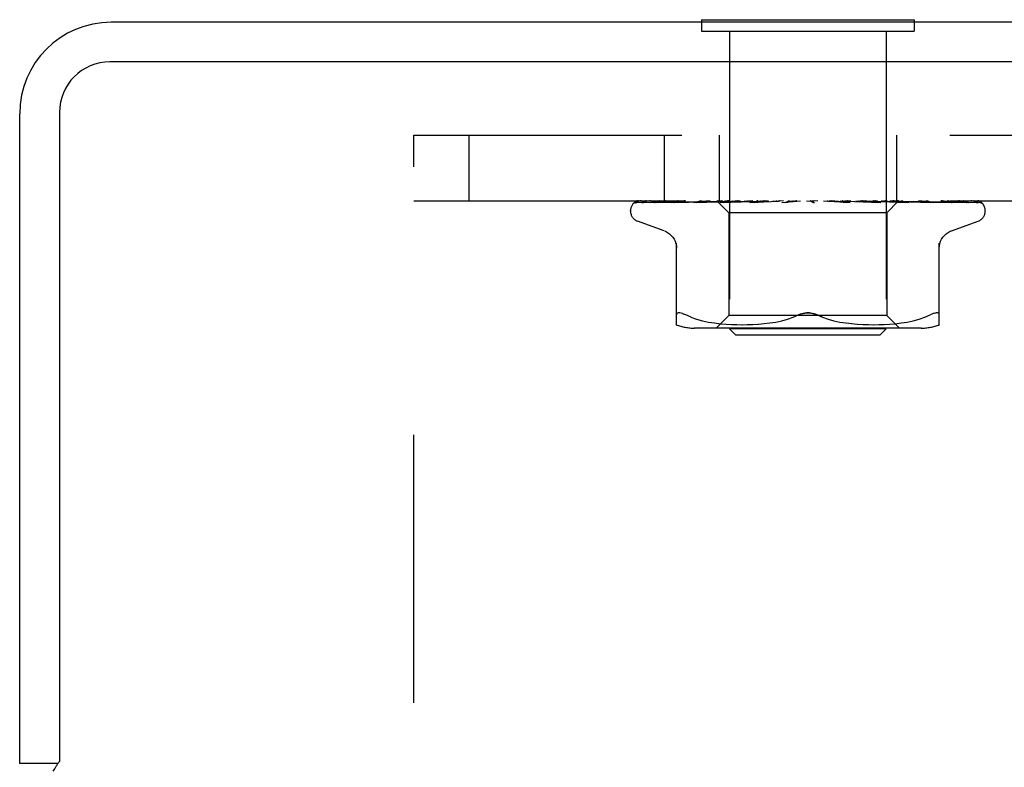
# Model space of a CAD drawing. Header units: inches. Extents: x 0 to 77.3, y 0 to 50.
# Tile 7 of 51: x 3.6 to 5.2, y 31.4 to 32.6. Entities that reach past the tile are written whole.
import ezdxf

# ---------------------------------------------------------------- set-up
doc = ezdxf.new("R2010")
doc.units = ezdxf.units.IN
doc.header["$LTSCALE"] = 4.25
doc.header["$MEASUREMENT"] = 0
doc.linetypes.add('HIDDEN', pattern=[0.2, 0.1, -0.1])
doc.layers.get('0').update_dxf_attribs({"linetype": 'CONTINUOUS'})
doc.layers.add('DEFAULT_2', color=8, linetype='HIDDEN')

msp = doc.modelspace()

# ---------------------------------------------------------------- linework, layer by layer
at = {"color": 3, "linetype": 'Continuous'}
for p, q in [((9.225031, 32.549572), (3.775031, 32.549572)), ((9.225031, 32.486572), (3.773031, 32.486572)), ((3.630031, 31.374572), (3.630031, 32.404572)), ((3.693031, 32.406572), (3.693031, 31.377631))]:
    msp.add_line(p, q, dxfattribs=at)
at = {"color": 7, "linetype": 'Continuous'}
for p, q in [((4.711531, 32.553572), (4.711531, 32.549572)), ((4.711531, 32.553572), (5.048531, 32.553572)), ((5.048531, 32.553572), (5.048531, 32.549572)), ((3.69092, 31.374572), (3.630031, 31.374572))]:
    msp.add_line(p, q, dxfattribs=at)
at = {"color": 3, "linetype": 'Continuous'}
msp.add_lwpolyline([(3.683382, 31.362247), (3.685627, 31.366123), (3.686255, 31.36719), (3.686876, 31.368228), (3.687501, 31.369256), (3.688129, 31.37027), (3.688764, 31.371279), (3.689411, 31.372288), (3.690075, 31.373305), (3.690761, 31.374336), (3.691476, 31.375393), (3.692233, 31.376493), (3.693031, 31.377631)], dxfattribs=at)
for centre, radius in [((3.775031, 32.404572), 0.145), ((3.773031, 32.406572), 0.08)]:
    msp.add_arc(centre, radius, 90, 180, dxfattribs=at)
at = {"layer": 'DEFAULT_2', "color": 8, "linetype": 'HIDDEN'}
for p, q in [((4.711531, 32.549572), (4.711531, 32.535572)), ((5.048531, 32.549572), (5.048531, 32.535572)), ((4.711531, 32.535572), (5.048531, 32.535572)), ((4.756031, 32.535572), (4.756031, 32.063572)), ((5.004031, 32.535572), (5.004031, 32.063572)), ((4.255031, 30.620572), (4.255031, 32.370572)), ((4.255031, 32.370572), (8.505031, 32.370572)), ((4.342331, 32.370572), (4.342331, 32.266572)), ((4.652331, 32.370572), (4.652331, 32.266572)), ((4.739531, 32.370572), (4.739531, 32.266572)), ((5.020531, 32.370572), (5.020531, 32.266572)), ((4.255031, 32.266572), (8.505031, 32.266572)), ((4.6084, 32.263929), (4.654557, 32.264603)), ((4.608998, 32.263929), (4.67708, 32.264929)), ((4.617625, 32.263929), (4.684136, 32.264929)), ((4.6194, 32.263929), (4.705549, 32.265238)), ((4.639229, 32.263929), (4.699655, 32.264929)), ((4.65494, 32.264603), (4.719146, 32.265531)), ((4.663786, 32.263924), (4.66388, 32.26393)), ((4.663876, 32.263929), (4.719002, 32.264929)), ((4.667772, 32.263929), (4.703431, 32.264604)), ((4.677365, 32.264929), (4.737191, 32.265785)), ((4.699235, 32.26393), (4.760033, 32.265239)), ((4.699371, 32.263939), (4.69924, 32.26393)), ((4.699655, 32.264929), (4.752659, 32.265785)), ((4.703431, 32.264604), (4.737528, 32.265238)), ((4.704002, 32.26393), (4.733433, 32.264604)), ((4.704965, 32.265238), (4.742308, 32.265785)), ((4.705549, 32.265238), (4.742461, 32.265785)), ((4.725021, 32.266572), (4.718729, 32.26596)), ((4.719002, 32.264929), (4.767134, 32.265786)), ((4.719265, 32.265531), (4.737242, 32.265785)), ((4.733433, 32.264604), (4.761604, 32.265239)), ((4.735779, 32.266572), (4.754781, 32.247571)), ((4.737243, 32.265785), (4.737167, 32.265808)), ((4.737191, 32.265785), (4.737218, 32.265808)), ((4.737528, 32.265238), (4.76747, 32.265786)), ((4.741153, 32.263931), (4.808189, 32.265787)), ((4.741407, 32.263947), (4.741157, 32.263931)), ((4.749392, 32.264715), (4.741413, 32.263947)), ((4.742462, 32.265785), (4.742279, 32.265808)), ((4.742309, 32.265785), (4.742431, 32.265808)), ((4.746622, 32.263931), (4.768762, 32.264606)), ((4.758399, 32.265562), (4.749392, 32.264715)), ((4.75266, 32.265785), (4.752371, 32.265808)), ((4.752411, 32.265785), (4.752617, 32.265808)), ((4.76949, 32.266572), (4.758399, 32.265562)), ((4.760033, 32.265239), (4.78595, 32.265786)), ((4.761213, 32.266572), (4.767076, 32.265808)), ((4.761604, 32.265239), (4.786364, 32.265786)), ((4.767471, 32.265785), (4.767076, 32.265808)), ((4.767134, 32.265785), (4.767408, 32.265808)), ((4.772527, 32.266572), (4.767408, 32.265808)), ((4.768762, 32.264606), (4.789986, 32.26524)), ((4.778841, 32.266572), (4.785863, 32.265808)), ((4.786364, 32.265786), (4.785863, 32.265808)), ((4.78595, 32.265787), (4.786269, 32.265808)), ((4.792672, 32.266572), (4.786269, 32.265808)), ((4.788402, 32.263951), (4.788137, 32.263934)), ((4.788142, 32.263934), (4.833076, 32.26579)), ((4.78843, 32.263953), (4.80092, 32.265074)), ((4.789986, 32.26524), (4.808668, 32.265787)), ((4.794134, 32.263935), (4.808179, 32.26461)), ((4.800125, 32.266572), (4.808054, 32.265808)), ((4.80092, 32.265074), (4.812714, 32.266116)), ((4.808295, 32.265791), (4.808054, 32.265808)), ((4.808179, 32.26461), (4.821688, 32.265244)), ((4.80819, 32.265787), (4.80852, 32.265808)), ((4.808668, 32.265787), (4.808295, 32.265791)), ((4.815975, 32.266572), (4.80852, 32.265808)), ((4.812714, 32.266116), (4.817943, 32.266572)), ((4.821688, 32.265244), (4.833614, 32.265791)), ((4.824298, 32.266572), (4.832846, 32.265808)), ((4.833077, 32.26579), (4.833354, 32.265808)), ((4.841593, 32.266572), (4.833354, 32.265808)), ((4.838663, 32.263953), (4.868601, 32.266572)), ((4.845134, 32.263978), (4.850532, 32.264646)), ((4.850485, 32.266572), (4.859344, 32.265808)), ((4.850532, 32.264646), (4.855819, 32.265278)), ((4.855819, 32.265278), (4.860561, 32.265823)), ((4.87774, 32.266572), (4.88659, 32.265808)), ((4.883559, 32.266572), (4.883935, 32.266377)), ((4.88536, 32.265788), (4.88524, 32.265898)), ((4.885444, 32.265712), (4.88536, 32.265788)), ((4.885492, 32.265669), (4.885444, 32.265712)), ((4.885606, 32.26557), (4.885546, 32.265623)), ((4.88631, 32.265032), (4.886326, 32.265022)), ((4.896021, 32.266572), (4.887127, 32.265808)), ((4.905078, 32.266572), (4.913598, 32.265808)), ((4.913215, 32.265797), (4.921583, 32.265251)), ((4.913794, 32.265794), (4.913598, 32.265808)), ((4.913795, 32.265794), (4.947016, 32.263938)), ((4.922863, 32.266572), (4.91412, 32.265808)), ((4.946817, 32.263953), (4.916957, 32.266572)), ((4.921583, 32.265251), (4.93103, 32.264617)), ((4.93103, 32.264617), (4.940813, 32.263943)), ((4.93151, 32.266572), (4.939393, 32.265808)), ((4.939201, 32.265788), (4.939882, 32.265808)), ((4.939201, 32.265788), (4.954575, 32.265242)), ((4.939708, 32.265788), (4.939393, 32.265808)), ((4.939709, 32.265788), (4.995949, 32.263932)), ((4.948158, 32.266572), (4.939882, 32.265808)), ((4.947026, 32.263938), (4.946826, 32.263952)), ((4.954575, 32.265242), (4.972021, 32.264607)), ((4.956082, 32.266572), (4.963043, 32.265808)), ((4.962925, 32.265786), (4.963481, 32.265808)), ((4.962925, 32.265787), (4.984745, 32.265239)), ((4.963372, 32.265786), (4.963043, 32.265808)), ((4.963372, 32.265786), (5.012843, 32.264604)), ((4.97099, 32.266572), (4.963481, 32.265808)), ((4.973608, 32.265965), (4.96674, 32.266572)), ((4.972021, 32.264607), (4.990197, 32.263932)), ((4.982679, 32.265147), (4.973608, 32.265965)), ((4.977905, 32.266572), (4.983692, 32.265808)), ((4.99567, 32.263949), (4.982679, 32.265147)), ((4.983615, 32.265785), (4.984063, 32.265808)), ((4.983615, 32.265786), (5.011091, 32.265239)), ((4.983992, 32.265785), (4.983692, 32.265808)), ((4.990535, 32.266572), (4.984063, 32.265808)), ((4.984745, 32.265239), (5.009555, 32.264605)), ((4.995958, 32.263932), (4.995676, 32.263949)), ((4.996191, 32.266572), (4.998454, 32.266189)), ((4.998454, 32.266189), (5.000595, 32.265808)), ((5.000543, 32.265785), (5.000885, 32.265808)), ((5.000543, 32.265786), (5.050578, 32.264929)), ((5.000837, 32.265785), (5.000595, 32.265808)), ((5.003537, 32.266189), (5.000885, 32.265808)), ((5.006085, 32.266572), (5.003537, 32.266189)), ((5.023522, 32.265812), (5.005281, 32.247571)), ((5.009555, 32.264605), (5.035458, 32.26393)), ((5.011091, 32.265239), (5.042367, 32.264604)), ((5.012843, 32.264604), (5.040598, 32.26393)), ((5.013104, 32.265785), (5.01334, 32.265808)), ((5.013105, 32.265785), (5.069713, 32.264929)), ((5.013306, 32.265785), (5.01314, 32.265808)), ((5.019944, 32.265962), (5.013406, 32.266572)), ((5.028431, 32.265143), (5.019944, 32.265962)), ((5.020847, 32.265785), (5.020976, 32.265808)), ((5.02095, 32.265785), (5.020874, 32.265808)), ((5.024243, 32.266572), (5.023495, 32.265785)), ((5.023495, 32.265785), (5.023501, 32.265791)), ((5.023495, 32.265785), (5.106338, 32.264603)), ((5.023501, 32.265791), (5.023518, 32.265808)), ((5.040594, 32.26393), (5.040391, 32.263944)), ((5.042367, 32.264604), (5.07506, 32.263929)), ((5.050578, 32.264929), (5.107592, 32.263929)), ((5.069713, 32.264929), (5.13423, 32.263929)), ((5.079365, 32.263934), (5.072725, 32.264704)), ((5.079406, 32.26393), (5.079373, 32.263933)), ((5.079794, 32.264929), (5.147072, 32.263929)), ((5.107593, 32.26393), (5.107823, 32.263912)), ((5.110995, 32.26393), (5.111106, 32.263925)), ((5.111106, 32.263925), (5.111251, 32.263911)), ((4.598781, 32.250075), (4.598781, 32.250905)), ((4.754781, 32.247571), (4.754781, 32.084548)), ((5.005281, 32.247571), (4.754781, 32.247571)), ((5.005281, 32.247571), (5.005281, 32.084548)), ((5.156766, 32.262254), (5.156711, 32.262307)), ((5.161281, 32.250075), (5.161281, 32.250905)), ((4.652039, 32.219021), (4.609747, 32.234414)), ((5.108022, 32.219021), (5.150314, 32.234414)), ((4.671697, 32.070064), (4.671697, 32.199286)), ((5.088364, 32.070064), (5.088364, 32.199286)), ((4.681083, 32.087717), (4.683522, 32.086745)), ((4.686281, 32.085483), (4.683522, 32.086745)), ((4.694743, 32.081877), (4.686281, 32.085483)), ((4.694713, 32.081887), (4.703603, 32.078812)), ((4.703554, 32.078826), (4.71296, 32.076303)), ((4.712908, 32.076316), (4.722516, 32.074301)), ((4.754781, 32.084548), (4.734781, 32.064548)), ((5.005281, 32.084548), (4.754781, 32.084548)), ((4.829273, 32.074312), (4.838773, 32.076297)), ((4.83869, 32.076278), (4.847997, 32.078773)), ((4.847949, 32.078758), (4.856866, 32.081844)), ((4.856845, 32.081836), (4.865447, 32.085483)), ((4.903216, 32.081836), (4.894614, 32.085483)), ((4.912064, 32.078773), (4.921371, 32.076278)), ((4.921288, 32.076297), (4.930788, 32.074312)), ((5.005281, 32.084548), (5.02528, 32.064548)), ((5.037546, 32.074301), (5.047153, 32.076316)), ((5.047101, 32.076303), (5.056507, 32.078826)), ((5.056459, 32.078812), (5.065348, 32.081887)), ((5.065319, 32.081877), (5.073781, 32.085483)), ((5.081084, 32.088393), (5.082902, 32.08879)), ((5.059623, 32.064548), (4.700438, 32.064548)), ((4.722465, 32.07431), (4.732052, 32.072789)), ((4.732002, 32.072796), (4.741421, 32.071685)), ((4.741366, 32.071691), (4.750348, 32.070921)), ((4.750266, 32.070926), (4.758999, 32.070437)), ((4.766031, 32.053572), (4.756031, 32.063572)), ((5.004031, 32.063572), (4.756031, 32.063572)), ((4.758884, 32.070442), (4.76738, 32.070152)), ((4.767236, 32.070155), (4.775691, 32.070068)), ((4.775521, 32.070068), (4.784117, 32.070149)), ((4.783928, 32.070145), (4.792705, 32.070436)), ((4.792506, 32.070427), (4.801591, 32.07094)), ((4.801396, 32.070926), (4.810689, 32.071724)), ((4.810508, 32.071705), (4.820002, 32.072832)), ((4.819848, 32.072811), (4.829393, 32.074334)), ((4.930668, 32.074334), (4.940213, 32.072811)), ((4.940059, 32.072832), (4.949553, 32.071705)), ((4.949373, 32.071724), (4.958665, 32.070926)), ((4.95847, 32.07094), (4.967555, 32.070427)), ((4.967356, 32.070436), (4.976133, 32.070145)), ((4.975944, 32.070149), (4.98454, 32.070068)), ((4.98437, 32.070068), (4.992825, 32.070155)), ((4.992681, 32.070152), (5.001177, 32.070442)), ((4.994031, 32.053572), (5.004031, 32.063572)), ((5.001063, 32.070437), (5.009795, 32.070926)), ((5.009713, 32.070921), (5.018695, 32.071691)), ((5.01864, 32.071685), (5.028059, 32.072796)), ((5.028009, 32.072789), (5.037597, 32.07431)), ((4.994031, 32.053572), (4.766031, 32.053572))]:
    msp.add_line(p, q, dxfattribs=at)
for points in [[(4.605673, 32.263238), (4.606005, 32.263401), (4.606526, 32.263607), (4.60712, 32.263776), (4.607763, 32.263887), (4.608403, 32.263929)], [(4.615475, 32.266572), (4.613851, 32.266191), (4.612219, 32.265755), (4.610681, 32.265291), (4.609229, 32.264797), (4.607854, 32.264264), (4.606555, 32.263685), (4.605679, 32.263241)], [(4.606169, 32.263172), (4.606134, 32.263146), (4.606077, 32.263106), (4.60612, 32.263134), (4.606272, 32.263224), (4.606546, 32.263366), (4.606926, 32.263531), (4.607406, 32.263693), (4.607961, 32.263825), (4.608562, 32.263907), (4.609001, 32.263929)], [(4.612258, 32.266572), (4.612036, 32.266492), (4.611362, 32.26623), (4.610717, 32.26595), (4.610104, 32.265657), (4.609523, 32.265356), (4.608975, 32.265051), (4.608463, 32.264746), (4.607986, 32.264447), (4.607549, 32.264158), (4.607153, 32.263885), (4.606805, 32.263638), (4.606169, 32.263172)], [(4.609817, 32.266572), (4.608849, 32.266202), (4.607977, 32.265805), (4.607841, 32.265737)], [(4.616503, 32.263786), (4.616711, 32.263833), (4.617194, 32.263905), (4.61763, 32.263929)], [(4.63039, 32.266572), (4.628663, 32.266292), (4.626376, 32.265892), (4.624154, 32.265475), (4.621999, 32.265042), (4.61991, 32.264592), (4.617894, 32.264126), (4.616508, 32.263785)], [(4.618213, 32.263801), (4.618143, 32.263764), (4.618001, 32.263693), (4.617973, 32.26368), (4.61807, 32.263717), (4.618305, 32.263788), (4.618666, 32.263864), (4.619138, 32.263919), (4.619401, 32.263929)], [(4.618709, 32.264072), (4.618381, 32.263892), (4.618213, 32.263801)], [(4.623966, 32.266572), (4.623712, 32.266483), (4.623033, 32.266226), (4.622379, 32.265955), (4.621754, 32.265673), (4.621156, 32.265386), (4.620589, 32.265099), (4.620056, 32.264817), (4.619559, 32.264546), (4.618709, 32.264072)], [(4.635884, 32.26389), (4.636093, 32.263916), (4.636347, 32.263929)], [(4.654208, 32.266572), (4.652266, 32.266325), (4.649332, 32.265934), (4.64642, 32.265527), (4.643536, 32.265105), (4.640683, 32.264668), (4.637866, 32.264218), (4.635891, 32.26389)], [(4.636342, 32.263929), (4.717666, 32.265238), (4.736168, 32.265531)], [(4.638856, 32.263922), (4.638779, 32.263894), (4.638721, 32.263876), (4.63879, 32.263891), (4.638995, 32.263918), (4.639227, 32.263929)], [(4.640153, 32.264506), (4.639667, 32.264274), (4.639265, 32.264091), (4.638963, 32.263963), (4.638856, 32.263922)], [(4.644855, 32.266572), (4.644339, 32.266388), (4.643527, 32.26607), (4.642754, 32.26574), (4.642022, 32.265407), (4.64134, 32.265083), (4.640153, 32.264506)], [(4.686129, 32.266572), (4.683966, 32.26634), (4.680468, 32.265952), (4.676947, 32.265547), (4.673413, 32.265129), (4.669867, 32.264696), (4.666315, 32.264249), (4.663795, 32.263925)], [(4.667999, 32.263992), (4.667848, 32.263953), (4.667721, 32.263928), (4.667747, 32.263929), (4.66777, 32.26393)], [(4.67417, 32.266572), (4.673522, 32.266333), (4.672645, 32.265978), (4.671819, 32.265619), (4.671053, 32.265273), (4.670339, 32.264945), (4.669674, 32.264644), (4.669073, 32.264385), (4.668544, 32.264174), (4.668127, 32.26403), (4.667999, 32.263992)], [(4.718729, 32.26596), (4.714717, 32.265557), (4.71065, 32.26514), (4.706529, 32.264709), (4.699379, 32.26394)], [(4.707385, 32.265072), (4.7067, 32.264768), (4.706055, 32.2645), (4.705457, 32.264274), (4.704934, 32.264106), (4.704506, 32.263998), (4.704191, 32.263946), (4.703999, 32.26393)], [(4.710845, 32.266572), (4.710389, 32.266396), (4.7096, 32.266069), (4.708835, 32.265732), (4.707385, 32.265072)], [(4.735852, 32.266572), (4.736131, 32.26638), (4.736444, 32.266189), (4.736789, 32.265998), (4.737167, 32.265808)], [(4.736154, 32.266572), (4.736468, 32.266298), (4.736728, 32.266082), (4.736937, 32.265923), (4.73709, 32.265823), (4.737183, 32.265785), (4.737191, 32.265785)], [(4.736788, 32.266572), (4.736995, 32.266298), (4.737145, 32.266082), (4.737237, 32.265923), (4.737272, 32.265823), (4.737249, 32.265785), (4.737243, 32.265785)], [(4.737592, 32.266572), (4.737448, 32.26638), (4.737337, 32.266189), (4.737261, 32.265998), (4.737218, 32.265808)], [(4.739323, 32.266572), (4.740016, 32.26638), (4.74074, 32.266189), (4.741494, 32.265998), (4.742279, 32.265808)], [(4.740719, 32.266572), (4.741129, 32.266298), (4.741491, 32.266082), (4.741808, 32.265923), (4.742073, 32.265823), (4.74228, 32.265785), (4.742309, 32.265785)], [(4.744479, 32.266572), (4.743917, 32.26638), (4.743388, 32.266189), (4.742893, 32.265998), (4.742431, 32.265808)], [(4.7426, 32.266572), (4.742692, 32.266298), (4.742725, 32.266082), (4.742699, 32.265923), (4.742615, 32.265823), (4.742462, 32.265785)], [(4.75198, 32.265872), (4.750499, 32.265164), (4.749769, 32.264831), (4.74905, 32.264533), (4.748368, 32.264286), (4.747739, 32.264102), (4.747189, 32.263988), (4.74674, 32.263937), (4.746612, 32.263931)], [(4.74788, 32.266572), (4.748961, 32.26638), (4.75007, 32.266189), (4.751206, 32.265998), (4.752371, 32.265808)], [(4.75032, 32.266572), (4.750811, 32.266298), (4.751261, 32.266082), (4.751675, 32.265923), (4.752042, 32.265823), (4.752355, 32.265785), (4.752411, 32.265785)], [(4.753539, 32.266572), (4.75273, 32.266222), (4.75198, 32.265872)], [(4.756266, 32.266572), (4.755306, 32.26638), (4.754378, 32.266189), (4.753482, 32.265998), (4.752617, 32.265808)], [(4.753379, 32.266572), (4.753353, 32.266298), (4.753269, 32.266082), (4.753124, 32.265923), (4.752924, 32.265823), (4.75266, 32.265785)], [(4.764609, 32.266572), (4.765163, 32.266298), (4.765685, 32.266082), (4.766181, 32.265923), (4.766638, 32.265823), (4.767045, 32.265785), (4.767134, 32.265785)], [(4.768735, 32.266572), (4.768592, 32.266298), (4.768393, 32.266082), (4.768136, 32.265923), (4.767827, 32.265823), (4.767471, 32.265785)], [(4.783069, 32.266572), (4.783671, 32.266297), (4.784246, 32.266081), (4.784799, 32.265923), (4.785322, 32.265824), (4.785812, 32.265786), (4.78595, 32.265787)], [(4.788114, 32.266572), (4.787859, 32.266298), (4.787553, 32.266082), (4.787192, 32.265923), (4.786786, 32.265823), (4.786364, 32.265786)], [(4.800676, 32.266572), (4.800499, 32.266487), (4.799893, 32.26618), (4.7993, 32.265862), (4.798703, 32.265539), (4.79809, 32.265215), (4.797451, 32.264899), (4.796781, 32.2646), (4.796092, 32.264339), (4.795388, 32.26413), (4.794716, 32.263994), (4.794116, 32.263935)], [(4.805034, 32.266572), (4.805653, 32.266298), (4.806261, 32.266082), (4.806864, 32.265923), (4.807448, 32.265823), (4.807998, 32.265785), (4.80819, 32.265787)], [(4.810815, 32.266572), (4.810487, 32.266317), (4.810119, 32.266112), (4.809711, 32.265954), (4.809268, 32.265847), (4.808797, 32.265793), (4.808668, 32.265787)], [(4.829709, 32.266572), (4.830327, 32.266298), (4.830946, 32.266082), (4.831571, 32.265923), (4.832187, 32.265823), (4.83278, 32.265785), (4.833077, 32.26579)], [(4.833614, 32.26579), (4.833436, 32.265785), (4.832846, 32.265808)], [(4.836017, 32.266572), (4.83557, 32.266298), (4.835086, 32.266082), (4.83456, 32.265923), (4.834006, 32.265823), (4.833614, 32.26579)], [(4.850457, 32.266572), (4.8503, 32.266477), (4.849916, 32.266231), (4.84955, 32.265984), (4.849176, 32.265728), (4.848784, 32.265464), (4.848363, 32.265195), (4.847897, 32.264923), (4.847372, 32.264654), (4.84679, 32.264404), (4.846147, 32.264187), (4.845479, 32.264031), (4.845047, 32.263968)], [(4.856204, 32.266572), (4.856799, 32.266298), (4.857405, 32.266082), (4.85803, 32.265923), (4.858656, 32.265823), (4.85927, 32.265785), (4.859876, 32.265808)], [(4.860561, 32.265823), (4.859957, 32.265785), (4.859344, 32.265808)], [(4.862811, 32.266572), (4.86229, 32.266298), (4.861742, 32.266082), (4.861161, 32.265923), (4.860561, 32.265823)], [(4.883935, 32.266377), (4.884109, 32.266298), (4.884682, 32.266082), (4.885283, 32.265923), (4.885897, 32.265823), (4.88651, 32.265785), (4.887126, 32.265808)], [(4.883935, 32.266377), (4.884346, 32.266177), (4.884793, 32.265944), (4.885219, 32.265709), (4.885626, 32.26547), (4.886015, 32.265227), (4.88631, 32.265032)], [(4.88524, 32.265898), (4.885183, 32.265949), (4.885099, 32.266023), (4.884988, 32.266118), (4.884842, 32.266236), (4.884672, 32.266365), (4.884492, 32.266491), (4.884371, 32.266572)], [(4.885331, 32.265809), (4.885369, 32.26578), (4.885453, 32.265706), (4.885586, 32.26559), (4.88577, 32.265435), (4.886009, 32.265247), (4.88631, 32.265032)], [(4.885832, 32.265384), (4.885749, 32.265451), (4.885674, 32.265513)], [(4.886326, 32.265022), (4.886249, 32.265074), (4.886129, 32.265158), (4.886021, 32.265238), (4.885922, 32.265313)], [(4.886326, 32.265022), (4.886654, 32.264815), (4.887063, 32.264593), (4.88753, 32.264383), (4.88805, 32.264199), (4.888621, 32.264054), (4.889217, 32.263962), (4.889809, 32.263929), (4.890396, 32.263953)], [(4.890226, 32.266572), (4.889651, 32.266298), (4.889058, 32.266082), (4.888443, 32.265923), (4.88782, 32.265823), (4.887204, 32.265785), (4.88659, 32.265808)], [(4.910787, 32.266572), (4.911273, 32.266298), (4.911791, 32.266082), (4.912347, 32.265923), (4.912927, 32.265823), (4.913215, 32.265797)], [(4.913215, 32.265797), (4.913516, 32.265785), (4.91412, 32.265808)], [(4.917273, 32.266572), (4.916664, 32.266298), (4.916049, 32.266082), (4.915421, 32.265923), (4.914797, 32.265823), (4.914191, 32.265785), (4.913794, 32.265794)], [(4.940853, 32.263942), (4.940706, 32.263953), (4.94007, 32.26404), (4.939404, 32.264199), (4.938741, 32.26442), (4.938115, 32.264679), (4.937527, 32.264963), (4.93698, 32.265258), (4.936464, 32.265555), (4.935965, 32.265852), (4.93547, 32.266145), (4.934961, 32.266433), (4.934703, 32.266572)], [(4.936903, 32.266572), (4.937307, 32.266298), (4.937752, 32.266082), (4.938243, 32.265923), (4.938767, 32.265823), (4.939201, 32.265788)], [(4.942975, 32.266572), (4.942353, 32.266298), (4.941737, 32.266082), (4.94112, 32.265923), (4.940518, 32.265823), (4.939944, 32.265785), (4.939708, 32.265788)], [(4.960963, 32.266572), (4.961271, 32.266298), (4.961627, 32.266082), (4.962035, 32.265923), (4.962485, 32.265823), (4.962925, 32.265786)], [(4.966401, 32.266572), (4.96579, 32.266298), (4.965195, 32.266082), (4.964612, 32.265923), (4.964052, 32.265823), (4.963531, 32.265785), (4.963372, 32.265786)], [(4.982099, 32.266572), (4.982299, 32.266298), (4.982552, 32.266082), (4.982863, 32.265923), (4.983222, 32.265823), (4.983615, 32.265785)], [(4.986065, 32.265271), (4.984713, 32.26595), (4.984045, 32.266278), (4.983402, 32.266572)], [(4.986705, 32.266572), (4.986127, 32.266298), (4.985576, 32.266082), (4.985046, 32.265923), (4.98455, 32.265823), (4.9841, 32.265785), (4.983992, 32.265785)], [(4.983992, 32.265786), (5.045149, 32.264604), (5.062655, 32.26426), (5.079411, 32.263929)], [(4.990209, 32.263933), (4.990099, 32.263938), (4.989548, 32.264), (4.988901, 32.264137), (4.988195, 32.264352), (4.98748, 32.264624), (4.986763, 32.264937), (4.986065, 32.265271)], [(4.999546, 32.266572), (4.99963, 32.266298), (4.999772, 32.266082), (4.999974, 32.265923), (5.00023, 32.265823), (5.000543, 32.265785)], [(5.003154, 32.266572), (5.00263, 32.266298), (5.002141, 32.266082), (5.001685, 32.265923), (5.00127, 32.265823), (5.000908, 32.265785), (5.000837, 32.265785)], [(5.000837, 32.265786), (5.071471, 32.264603), (5.091671, 32.26426), (5.111, 32.263929)], [(5.010278, 32.266572), (5.011043, 32.26638), (5.011774, 32.266189), (5.012474, 32.265998), (5.01314, 32.265808)], [(5.012673, 32.266572), (5.012639, 32.266298), (5.012665, 32.266082), (5.012751, 32.265923), (5.012893, 32.265823), (5.013104, 32.265785)], [(5.015153, 32.266572), (5.014701, 32.266298), (5.014293, 32.266082), (5.013926, 32.265923), (5.013608, 32.265823), (5.013347, 32.265785), (5.013306, 32.265785)], [(5.01708, 32.266572), (5.016189, 32.26638), (5.015269, 32.266189), (5.014319, 32.265998), (5.01334, 32.265808)], [(5.019658, 32.266572), (5.020013, 32.26638), (5.020334, 32.266189), (5.020621, 32.265998), (5.020874, 32.265808)], [(5.021005, 32.266572), (5.020855, 32.266298), (5.020763, 32.266082), (5.02073, 32.265923), (5.020755, 32.265823), (5.020847, 32.265785)], [(5.020848, 32.265785), (5.102626, 32.264603), (5.125954, 32.26426), (5.148264, 32.263929)], [(5.022269, 32.266572), (5.021905, 32.266298), (5.021593, 32.266082), (5.021329, 32.265923), (5.021119, 32.265823), (5.020968, 32.265785), (5.02095, 32.265785)], [(5.023121, 32.266572), (5.022633, 32.26638), (5.022113, 32.266189), (5.021561, 32.265998), (5.020976, 32.265808)], [(5.023991, 32.266572), (5.023923, 32.26638), (5.023822, 32.266189), (5.023687, 32.265998), (5.023518, 32.265808)], [(5.040383, 32.263944), (5.037209, 32.264267), (5.028431, 32.265143)], [(5.03194, 32.265051), (5.030349, 32.265787), (5.029528, 32.266157), (5.028682, 32.266511), (5.028528, 32.266572)], [(5.029771, 32.265531), (5.089365, 32.264603), (5.111108, 32.26426), (5.131888, 32.263929)], [(5.03546, 32.263931), (5.035137, 32.263957), (5.034672, 32.26404), (5.034092, 32.264197), (5.033427, 32.264426), (5.0327, 32.264717), (5.03194, 32.265051)], [(5.072725, 32.264704), (5.068875, 32.265135), (5.065058, 32.265553), (5.061275, 32.265957), (5.055276, 32.266572)], [(5.070557, 32.265688), (5.06976, 32.266034), (5.068928, 32.266373), (5.068396, 32.266572)], [(5.075062, 32.26393), (5.07506, 32.26393), (5.074972, 32.263939), (5.074745, 32.26398), (5.074384, 32.264075), (5.073908, 32.264233), (5.073339, 32.264453), (5.072711, 32.264718), (5.072031, 32.26502), (5.070557, 32.265688)], [(5.111242, 32.263911), (5.108986, 32.264237), (5.105789, 32.264685), (5.102577, 32.265119), (5.099356, 32.265539), (5.096126, 32.265945), (5.092896, 32.266334), (5.090842, 32.266572)], [(5.107796, 32.263918), (5.107758, 32.263928), (5.10756, 32.263989), (5.107234, 32.26411), (5.106791, 32.264294), (5.106255, 32.264534), (5.105656, 32.264811), (5.104993, 32.265123), (5.104264, 32.26546), (5.103478, 32.265811), (5.102632, 32.266164), (5.10174, 32.266502), (5.101543, 32.266572)], [(5.106338, 32.264603), (5.152639, 32.263929), (5.153031, 32.263908), (5.153415, 32.263864), (5.15379, 32.263797), (5.154154, 32.26371), (5.154505, 32.263603), (5.154841, 32.263479), (5.155162, 32.263339), (5.155466, 32.263187), (5.155752, 32.263023), (5.156016, 32.262853), (5.156257, 32.262682), (5.15646, 32.262523), (5.15661, 32.262396), (5.156712, 32.262304), (5.156759, 32.262261), (5.156764, 32.262255)], [(5.134958, 32.263853), (5.133276, 32.264185), (5.130856, 32.264641), (5.12838, 32.265082), (5.125856, 32.265507), (5.123281, 32.265918), (5.120664, 32.266312), (5.118834, 32.266572)], [(5.13075, 32.26482), (5.130159, 32.265118), (5.129529, 32.265425), (5.128863, 32.265734), (5.128163, 32.266038), (5.127433, 32.266329), (5.126759, 32.266572)], [(5.132691, 32.263834), (5.132736, 32.263822), (5.132799, 32.263803), (5.132729, 32.263831), (5.132517, 32.263925), (5.132191, 32.264082), (5.131778, 32.264291), (5.13075, 32.26482)], [(5.131889, 32.263929), (5.132236, 32.26391), (5.13255, 32.263865), (5.132691, 32.263834)], [(5.134225, 32.263929), (5.134687, 32.263898), (5.134959, 32.263855)], [(5.149975, 32.263637), (5.14887, 32.264001), (5.147244, 32.264495), (5.145534, 32.264966), (5.143746, 32.265416), (5.141877, 32.265846), (5.139925, 32.266257), (5.138277, 32.266572)], [(5.149118, 32.263491), (5.149151, 32.263474), (5.149117, 32.263493), (5.148967, 32.263583), (5.148704, 32.263746), (5.148348, 32.263968), (5.147929, 32.264228), (5.14745, 32.264517), (5.146927, 32.264821), (5.14636, 32.265135), (5.145754, 32.265451), (5.145113, 32.265764), (5.144435, 32.266068), (5.143724, 32.266356), (5.143131, 32.266572)], [(5.147071, 32.263929), (5.147482, 32.263909), (5.148025, 32.263835), (5.148488, 32.263725), (5.148843, 32.263608), (5.149061, 32.263518), (5.149118, 32.263491)], [(5.14826, 32.263929), (5.148839, 32.263892), (5.149418, 32.263795), (5.149909, 32.26366), (5.149966, 32.263641)], [(5.156938, 32.262127), (5.156094, 32.262952), (5.154967, 32.263819), (5.153818, 32.264523), (5.152637, 32.265118), (5.151404, 32.265644), (5.150093, 32.266115), (5.148572, 32.266572)], [(5.15642, 32.262591), (5.156299, 32.262707), (5.15616, 32.262838), (5.156008, 32.262978), (5.155844, 32.263127), (5.155667, 32.263282), (5.155479, 32.263443), (5.155279, 32.26361), (5.155067, 32.26378), (5.154844, 32.263954), (5.15461, 32.26413), (5.154366, 32.264308), (5.154111, 32.264487), (5.153847, 32.264665), (5.153573, 32.264844), (5.153289, 32.265021), (5.152995, 32.265198), (5.152691, 32.265372), (5.152378, 32.265544), (5.152055, 32.265713), (5.151723, 32.265878), (5.151381, 32.266038), (5.151032, 32.266193), (5.150674, 32.266342), (5.150308, 32.266485), (5.15007, 32.266572)], [(5.156711, 32.262307), (5.156599, 32.262417), (5.15642, 32.262591)], [(4.652506, 32.218851), (4.654424, 32.218074), (4.657684, 32.216363), (4.66072, 32.214242), (4.663482, 32.21173), (4.665916, 32.208873), (4.667962, 32.205719), (4.669586, 32.202331), (4.67076, 32.198777), (4.671464, 32.195114), (4.671697, 32.191443)], [(5.088364, 32.191443), (5.088597, 32.195114), (5.089301, 32.198777), (5.090475, 32.202331), (5.092099, 32.205719), (5.094145, 32.208873), (5.096579, 32.21173), (5.099341, 32.214242), (5.102378, 32.216363), (5.105637, 32.218074), (5.107555, 32.218851)], [(4.681083, 32.087717), (4.678978, 32.088393), (4.677159, 32.08879), (4.675605, 32.088924), (4.674295, 32.08879), (4.673225, 32.088393), (4.672411, 32.087717), (4.671884, 32.086745), (4.671697, 32.085483)], [(4.865447, 32.085483), (4.866704, 32.086062), (4.868028, 32.086605), (4.869425, 32.087116), (4.870878, 32.087579), (4.872376, 32.087983), (4.873907, 32.088322), (4.875462, 32.088586), (4.877016, 32.088776), (4.878537, 32.088887), (4.880031, 32.088921)], [(4.880031, 32.088921), (4.877644, 32.088833), (4.875205, 32.088549), (4.872729, 32.088065), (4.870253, 32.087389), (4.86782, 32.086529), (4.865447, 32.085483)], [(4.894614, 32.085483), (4.892238, 32.08653), (4.889803, 32.08739), (4.887327, 32.088066), (4.884851, 32.08855), (4.882414, 32.088834), (4.880031, 32.088921)], [(4.880031, 32.088921), (4.881939, 32.088863), (4.883861, 32.088687), (4.885797, 32.088387), (4.887708, 32.087978), (4.889563, 32.087464), (4.891344, 32.086865), (4.893027, 32.086208), (4.894614, 32.085483)], [(4.894614, 32.085483), (4.903195, 32.081844), (4.912112, 32.078758)], [(5.081084, 32.088393), (5.078979, 32.087717), (5.076539, 32.086745), (5.073781, 32.085483)], [(5.088364, 32.085483), (5.088177, 32.086745), (5.08765, 32.087717), (5.086837, 32.088393), (5.085766, 32.08879), (5.084456, 32.088924), (5.082902, 32.08879)]]:
    msp.add_lwpolyline(points, dxfattribs=at)
for centre, radius, start, end in [((4.615447, 32.250905), 0.016667, 117.148769, 180), ((4.615447, 32.250075), 0.016667, 180, 250), ((5.144614, 32.250075), 0.016667, 290, 360), ((5.144614, 32.250905), 0.016667, 0, 42.235341), ((4.700438, 32.142125), 0.077578, 247.923935, 270), ((5.059623, 32.142125), 0.077578, 270, 292.076065)]:
    msp.add_arc(centre, radius, start, end, dxfattribs=at)

doc.saveas('drawing.dxf')
